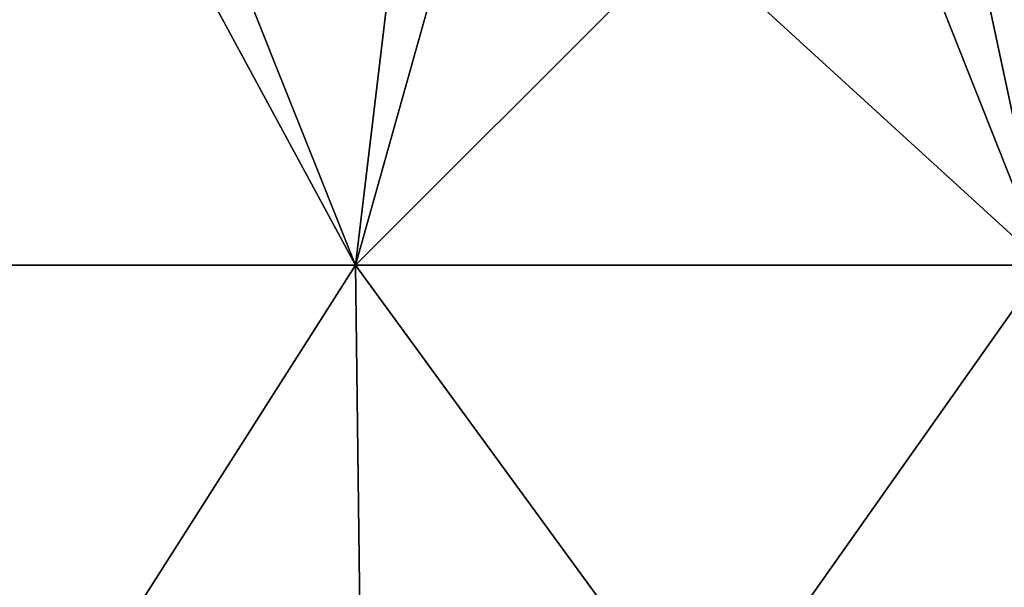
# Model space of a CAD drawing. Header units: millimetres. Extents: x -125 to 125, y -46 to 12.
# Tile 65 of 256: x -95 to -82, y -2 to 5. Entities that reach past the tile are written whole.
import ezdxf

# ---------------------------------------------------------------- set-up
doc = ezdxf.new("R2010")
doc.units = ezdxf.units.MM
doc.header["$LTSCALE"] = 26.699852
doc.layers.add('182', color=7, linetype='CONTINUOUS')
doc.layers.add('183', color=7, linetype='CONTINUOUS')

msp = doc.modelspace()

# ---------------------------------------------------------------- linework, layer by layer
at = {"layer": '182', "color": 7, "linetype": 'CONTINUOUS'}
for points in [[(-98.16, 1.868, -77.194), (-93.205, 8.942, -83.293), (-90.377, 1.868, -86.175), (-98.16, 1.868, -77.194)], [(-97.729, 8.942, -77.936), (-93.205, 8.942, -83.293), (-98.16, 1.868, -77.194), (-97.729, 8.942, -77.936)], [(-93.205, 8.942, -83.293), (-88.388, 8.942, -88.388), (-90.377, 1.868, -86.175), (-93.205, 8.942, -83.293)], [(-90.377, 1.868, -86.175), (-83.293, 8.942, -93.205), (-81.777, 1.868, -94.375), (-90.377, 1.868, -86.175)], [(-88.388, 8.942, -88.388), (-83.293, 8.942, -93.205), (-90.377, 1.868, -86.175), (-88.388, 8.942, -88.388)], [(-83.293, 8.942, -93.205), (-77.936, 8.942, -97.729), (-81.777, 1.868, -94.375), (-83.293, 8.942, -93.205)], [(-98.16, 1.868, -77.194), (-90.377, 1.868, -86.175), (-97.996, -10.087, -77.065), (-98.16, 1.868, -77.194)], [(-97.996, -10.087, -77.065), (-90.377, 1.868, -86.175), (-90.226, -10.087, -86.031), (-97.996, -10.087, -77.065)], [(-90.377, 1.868, -86.175), (-81.777, 1.868, -94.375), (-90.226, -10.087, -86.031), (-90.377, 1.868, -86.175)], [(-90.226, -10.087, -86.031), (-81.777, 1.868, -94.375), (-81.64, -10.087, -94.218), (-90.226, -10.087, -86.031)]]:
    msp.add_3dface(points, dxfattribs=at)
at = {"layer": '183', "color": 7, "linetype": 'CONTINUOUS'}
for points in [[(-94.204, 8.942, 82.162), (-98.591, 8.942, 76.842), (-98.16, 1.868, 77.194), (-94.204, 8.942, 82.162)], [(-90.377, 1.868, 86.175), (-94.204, 8.942, 82.162), (-98.16, 1.868, 77.194), (-90.377, 1.868, 86.175)], [(-89.53, 8.942, 87.232), (-94.204, 8.942, 82.162), (-90.377, 1.868, 86.175), (-89.53, 8.942, 87.232)], [(-81.777, 1.868, 94.375), (-89.53, 8.942, 87.232), (-90.377, 1.868, 86.175), (-81.777, 1.868, 94.375)], [(-84.584, 8.942, 92.036), (-89.53, 8.942, 87.232), (-81.777, 1.868, 94.375), (-84.584, 8.942, 92.036)], [(-79.38, 8.942, 96.56), (-84.584, 8.942, 92.036), (-81.777, 1.868, 94.375), (-79.38, 8.942, 96.56)], [(-90.226, -10.087, 86.031), (-98.16, 1.868, 77.194), (-97.996, -10.087, 77.065), (-90.226, -10.087, 86.031)], [(-90.377, 1.868, 86.175), (-98.16, 1.868, 77.194), (-90.226, -10.087, 86.031), (-90.377, 1.868, 86.175)], [(-81.64, -10.087, 94.218), (-90.377, 1.868, 86.175), (-90.226, -10.087, 86.031), (-81.64, -10.087, 94.218)], [(-81.777, 1.868, 94.375), (-90.377, 1.868, 86.175), (-81.64, -10.087, 94.218), (-81.777, 1.868, 94.375)]]:
    msp.add_3dface(points, dxfattribs=at)

doc.saveas('drawing.dxf')
